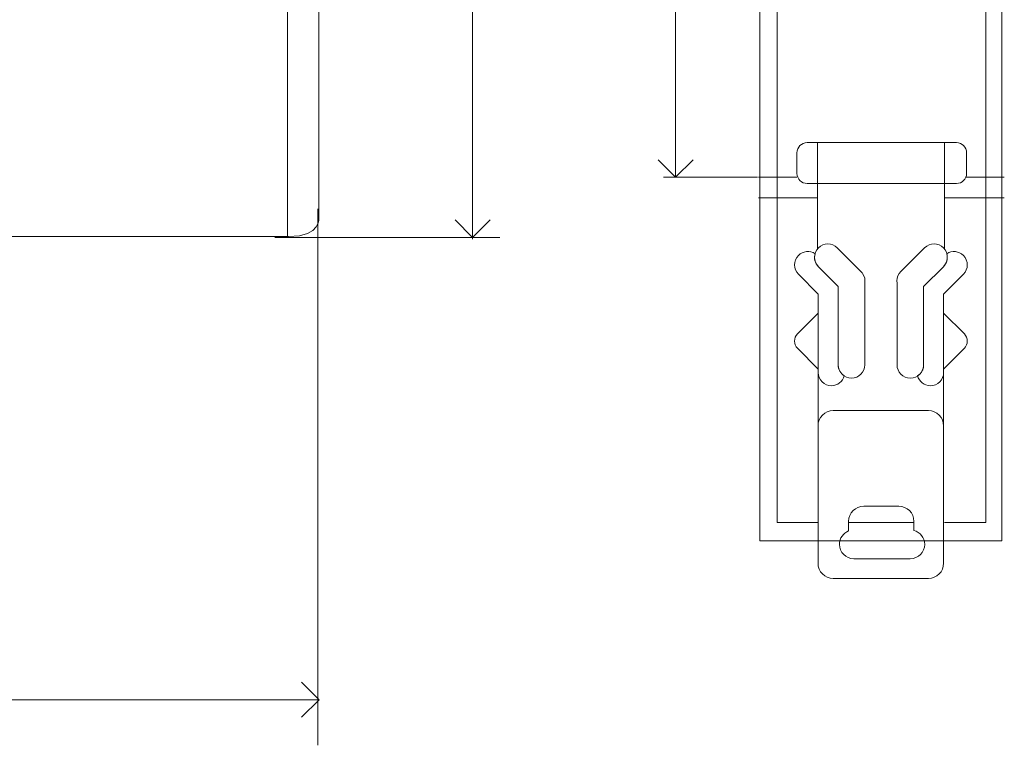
# Model space of a CAD drawing. Header units: millimetres. Extents: x 150 to 315, y 49 to 163.
# Tile 3 of 4: x 247 to 315, y 49 to 99. Entities that reach past the tile are written whole.
import ezdxf

# ---------------------------------------------------------------- set-up
doc = ezdxf.new("R2010")
doc.units = ezdxf.units.MM
doc.header["$MEASUREMENT"] = 0
doc.layers.add('Cotas', color=7, linetype='Continuous', lineweight=0)
doc.layers.add('Equip', color=7, linetype='Continuous', lineweight=0)

# ---------------------------------------------------------------- blocks, each defined once
blk = doc.blocks.new('Block_1')
at = {"layer": 'Equip', "color": 7, "lineweight": 5}
blk.add_line((304.668, 64.308), (309.21, 64.308), dxfattribs=at)
blk.add_open_spline([(309.21, 63.75), (309.21, 63.75), (309.21, 64.382), (309.21, 64.382), (309.21, 64.964), (308.733, 65.44), (308.151, 65.44), (308.151, 65.44), (305.726, 65.44), (305.726, 65.44), (305.144, 65.44), (304.668, 64.964), (304.668, 64.382), (304.668, 64.382), (304.668, 63.716), (304.668, 63.716), (304.295, 63.569), (304.028, 63.207), (304.028, 62.783), (304.028, 62.232), (304.48, 61.78), (305.032, 61.78), (305.032, 61.78), (308.956, 61.78), (308.956, 61.78), (309.508, 61.78), (309.959, 62.232), (309.959, 62.783), (309.959, 63.247), (309.639, 63.636), (309.21, 63.75)], degree=3, knots=[0, 0, 0, 0, 1, 1, 1, 2, 2, 2, 3, 3, 3, 4, 4, 4, 5, 5, 5, 6, 6, 6, 7, 7, 7, 8, 8, 8, 9, 9, 9, 10, 10, 10, 10], dxfattribs=at)
blk = doc.blocks.new('Block_2')
at = {"layer": 'Equip', "color": 7, "lineweight": 5}
for points, knots in [([(305.642, 81.618), (305.597, 81.688), (305.541, 81.749), (305.479, 81.805), (305.479, 81.805), (303.874, 83.41), (303.874, 83.41), (303.514, 83.77), (302.924, 83.77), (302.564, 83.41), (302.204, 83.05), (302.204, 82.46), (302.564, 82.1), (302.564, 82.1), (303.94, 80.725), (303.94, 80.725), (303.94, 80.725), (303.94, 75.274), (303.94, 75.274), (303.94, 74.765), (304.357, 74.348), (304.866, 74.348), (305.375, 74.348), (305.792, 74.765), (305.792, 75.274), (305.792, 75.274), (305.792, 80.946), (305.792, 80.946), (305.829, 81.177), (305.779, 81.418), (305.642, 81.618)], [0, 0, 0, 0, 1, 1, 1, 2, 2, 2, 3, 3, 3, 4, 4, 4, 5, 5, 5, 6, 6, 6, 7, 7, 7, 8, 8, 8, 9, 9, 9, 10, 10, 10, 10]), ([(303.94, 75.274), (303.94, 75.274), (303.94, 80.725), (303.94, 80.725), (303.94, 80.725), (302.564, 82.1), (302.564, 82.1), (302.321, 82.344), (302.246, 82.692), (302.332, 83.003), (301.974, 83.234), (301.488, 83.194), (301.175, 82.881), (300.815, 82.521), (300.815, 81.931), (301.175, 81.571), (301.175, 81.571), (302.551, 80.195), (302.551, 80.195), (302.551, 80.195), (302.551, 74.745), (302.551, 74.745), (302.551, 74.235), (302.968, 73.819), (303.477, 73.819), (303.9, 73.819), (304.256, 74.108), (304.365, 74.498), (304.11, 74.663), (303.94, 74.949), (303.94, 75.274)], [0, 0, 0, 0, 1, 1, 1, 2, 2, 2, 3, 3, 3, 4, 4, 4, 5, 5, 5, 6, 6, 6, 7, 7, 7, 8, 8, 8, 9, 9, 9, 10, 10, 10, 10]), ([(302.552, 74.982), (302.552, 74.982), (301.111, 76.423), (301.111, 76.423), (300.837, 76.697), (300.837, 77.146), (301.111, 77.42), (301.111, 77.42), (302.551, 78.86), (302.551, 78.86)], [0, 0, 0, 0, 1, 1, 1, 2, 2, 2, 3, 3, 3, 3])]:
    blk.add_open_spline(points, degree=3, knots=knots, dxfattribs=at)
blk = doc.blocks.new('Block_3')
at = {"layer": 'Equip', "color": 7, "lineweight": 5}
for points, knots in [([(308.182, 81.618), (308.228, 81.688), (308.283, 81.749), (308.346, 81.805), (308.346, 81.805), (309.951, 83.41), (309.951, 83.41), (310.311, 83.77), (310.9, 83.77), (311.26, 83.41), (311.62, 83.05), (311.62, 82.46), (311.26, 82.1), (311.26, 82.1), (309.884, 80.725), (309.884, 80.725), (309.884, 80.725), (309.884, 75.274), (309.884, 75.274), (309.884, 74.765), (309.468, 74.348), (308.958, 74.348), (308.449, 74.348), (308.032, 74.765), (308.032, 75.274), (308.032, 75.274), (308.032, 80.946), (308.032, 80.946), (307.996, 81.177), (308.045, 81.418), (308.182, 81.618)], [0, 0, 0, 0, 1, 1, 1, 2, 2, 2, 3, 3, 3, 4, 4, 4, 5, 5, 5, 6, 6, 6, 7, 7, 7, 8, 8, 8, 9, 9, 9, 10, 10, 10, 10]), ([(309.884, 75.274), (309.884, 75.274), (309.884, 80.725), (309.884, 80.725), (309.884, 80.725), (311.26, 82.1), (311.26, 82.1), (311.504, 82.344), (311.579, 82.692), (311.493, 83.003), (311.851, 83.234), (312.336, 83.194), (312.649, 82.881), (313.009, 82.521), (313.009, 81.931), (312.649, 81.571), (312.649, 81.571), (311.274, 80.195), (311.274, 80.195), (311.274, 80.195), (311.274, 74.745), (311.274, 74.745), (311.274, 74.235), (310.857, 73.819), (310.348, 73.819), (309.924, 73.819), (309.569, 74.108), (309.459, 74.498), (309.714, 74.663), (309.884, 74.949), (309.884, 75.274)], [0, 0, 0, 0, 1, 1, 1, 2, 2, 2, 3, 3, 3, 4, 4, 4, 5, 5, 5, 6, 6, 6, 7, 7, 7, 8, 8, 8, 9, 9, 9, 10, 10, 10, 10]), ([(311.273, 74.982), (311.273, 74.982), (312.714, 76.423), (312.714, 76.423), (312.988, 76.697), (312.988, 77.146), (312.714, 77.42), (312.714, 77.42), (311.274, 78.86), (311.274, 78.86)], [0, 0, 0, 0, 1, 1, 1, 2, 2, 2, 3, 3, 3, 3])]:
    blk.add_open_spline(points, degree=3, knots=knots, dxfattribs=at)
blk = doc.blocks.new('Block_4')
at = {"layer": 'Cotas', "color": 7, "lineweight": 0}
blk.add_line((292.629, 88.327), (292.629, 122.149), dxfattribs=at)
for points in [[(291.409, 120.93), (292.629, 122.149), (293.849, 120.93)], [(293.849, 89.546), (292.629, 88.327), (291.409, 89.546)]]:
    blk.add_lwpolyline(points, dxfattribs=at)
blk = doc.blocks.new('Block_6')
at = {"layer": 'Cotas', "color": 7, "lineweight": 0}
blk.add_line((278.518, 126.294), (278.518, 84.005), dxfattribs=at)
for points in [[(277.298, 125.075), (278.518, 126.294), (279.738, 125.075)], [(279.738, 85.357), (278.518, 84.137), (277.298, 85.357)]]:
    blk.add_lwpolyline(points, dxfattribs=at)
blk = doc.blocks.new('Block_7')
at = {"layer": 'Cotas', "color": 7, "lineweight": 0}
blk.add_line((267.832, 51.976), (200.848, 51.976), dxfattribs=at)
for points in [[(202.2, 50.756), (200.98, 51.976), (202.2, 53.196)], [(266.612, 53.196), (267.832, 51.976), (266.612, 50.756)]]:
    blk.add_lwpolyline(points, dxfattribs=at)

msp = doc.modelspace()

# ---------------------------------------------------------------- linework, layer by layer
at = {"layer": 'Cotas', "color": 7, "lineweight": 0}
for p, q in [((298.318, 88.327), (291.791, 88.327)), ((267.758, 86.117), (267.758, 48.801)), ((264.75, 84.137), (280.414, 84.137))]:
    msp.add_line(p, q, dxfattribs=at)
at = {"layer": 'Equip', "color": 7, "lineweight": 5}
for p, q in [((265.642, 126.294), (265.642, 84.137)), ((302.507, 90.73), (302.507, 83.344)), ((311.326, 90.73), (311.326, 83.344)), ((298.406, 88.327), (301.074, 88.327)), ((312.818, 88.327), (315.494, 88.327)), ((298.406, 86.894), (302.507, 86.894)), ((311.326, 86.894), (315.494, 86.894)), ((302.551, 71.085), (302.551, 74.745)), ((311.273, 71.085), (311.273, 74.745))]:
    msp.add_line(p, q, dxfattribs=at)
at = {"layer": 'Equip', "color": 7, "lineweight": 9}
msp.add_lwpolyline([(315.332, 63.029), (298.502, 63.029), (298.502, 147.412), (315.332, 147.412)], close=True, dxfattribs=at)
at = {"layer": 'Equip', "color": 7, "lineweight": 5}
msp.add_lwpolyline([(302.536, 64.308), (299.685, 64.308), (299.685, 146.432), (314.207, 146.432), (314.207, 64.308), (311.326, 64.308)], dxfattribs=at)
at = {"layer": 'Equip', "color": 7, "lineweight": 9}
msp.add_open_spline([(200.848, 147.402), (200.848, 147.402), (235.538, 147.402), (235.538, 147.402), (235.538, 147.402), (245.445, 137.495), (245.445, 137.495), (245.445, 137.495), (245.445, 126.294), (245.445, 126.294), (245.445, 126.294), (265.642, 126.294), (265.642, 126.294), (265.642, 126.294), (267.817, 126.588), (267.817, 124.648), (267.817, 124.648), (267.817, 85.549), (267.817, 85.549), (267.817, 85.549), (268.052, 84.196), (265.7, 84.196), (265.7, 84.196), (245.181, 84.196), (245.181, 84.196), (245.181, 84.196), (245.181, 73.554), (245.181, 73.554), (245.181, 73.554), (235.597, 63.147), (235.597, 63.147), (235.597, 63.147), (200.848, 63.147), (200.848, 63.147), (200.848, 63.147), (200.848, 86.666), (200.848, 86.666), (200.848, 86.666), (203.729, 88.488), (203.729, 88.488), (203.729, 88.488), (204.611, 88.488), (204.611, 88.488), (204.611, 88.488), (204.611, 121.65), (204.611, 121.65), (204.611, 121.65), (204.2, 122.884), (203.024, 121.826), (203.024, 121.826), (201.906, 120.532), (201.906, 120.532), (201.906, 120.532), (201.495, 119.944), (200.848, 120.591), (200.848, 120.591), (200.848, 147.402), (200.848, 147.402)], degree=3, knots=[0, 0, 0, 0, 1, 1, 1, 2, 2, 2, 3, 3, 3, 4, 4, 4, 5, 5, 5, 6, 6, 6, 7, 7, 7, 8, 8, 8, 9, 9, 9, 10, 10, 10, 11, 11, 11, 12, 12, 12, 13, 13, 13, 14, 14, 14, 15, 15, 15, 16, 16, 16, 17, 17, 17, 18, 18, 18, 19, 19, 19, 19], dxfattribs=at)
at = {"layer": 'Equip', "color": 7, "lineweight": 5}
for points in [[(312.164, 87.886), (312.164, 87.886), (301.779, 87.886), (301.779, 87.886), (301.391, 87.886), (301.074, 88.203), (301.074, 88.591), (301.074, 88.591), (301.074, 90.024), (301.074, 90.024), (301.074, 90.413), (301.391, 90.73), (301.779, 90.73), (301.779, 90.73), (312.164, 90.73), (312.164, 90.73), (312.552, 90.73), (312.87, 90.413), (312.87, 90.024), (312.87, 90.024), (312.87, 88.591), (312.87, 88.591), (312.87, 88.203), (312.552, 87.886), (312.164, 87.886)], [(310.215, 60.413), (310.215, 60.413), (303.595, 60.413), (303.595, 60.413), (303.013, 60.413), (302.536, 60.889), (302.536, 61.472), (302.536, 61.472), (302.536, 71.026), (302.536, 71.026), (302.536, 71.608), (303.013, 72.084), (303.595, 72.084), (303.595, 72.084), (310.215, 72.084), (310.215, 72.084), (310.797, 72.084), (311.273, 71.608), (311.273, 71.026), (311.273, 71.026), (311.273, 61.472), (311.273, 61.472), (311.273, 60.889), (310.797, 60.413), (310.215, 60.413)]]:
    msp.add_open_spline(points, degree=3, knots=[0, 0, 0, 0, 1, 1, 1, 2, 2, 2, 3, 3, 3, 4, 4, 4, 5, 5, 5, 6, 6, 6, 7, 7, 7, 8, 8, 8, 8], dxfattribs=at)

# ---------------------------------------------------------------- block references
at = {"layer": 'Cotas'}
for name in ['Block_6', 'Block_4', 'Block_7']:
    msp.add_blockref(name, (0, 0), dxfattribs=at)
at = {"layer": 'Equip'}
for name in ['Block_2', 'Block_3', 'Block_1']:
    msp.add_blockref(name, (0, 0), dxfattribs=at)

doc.saveas('drawing.dxf')
